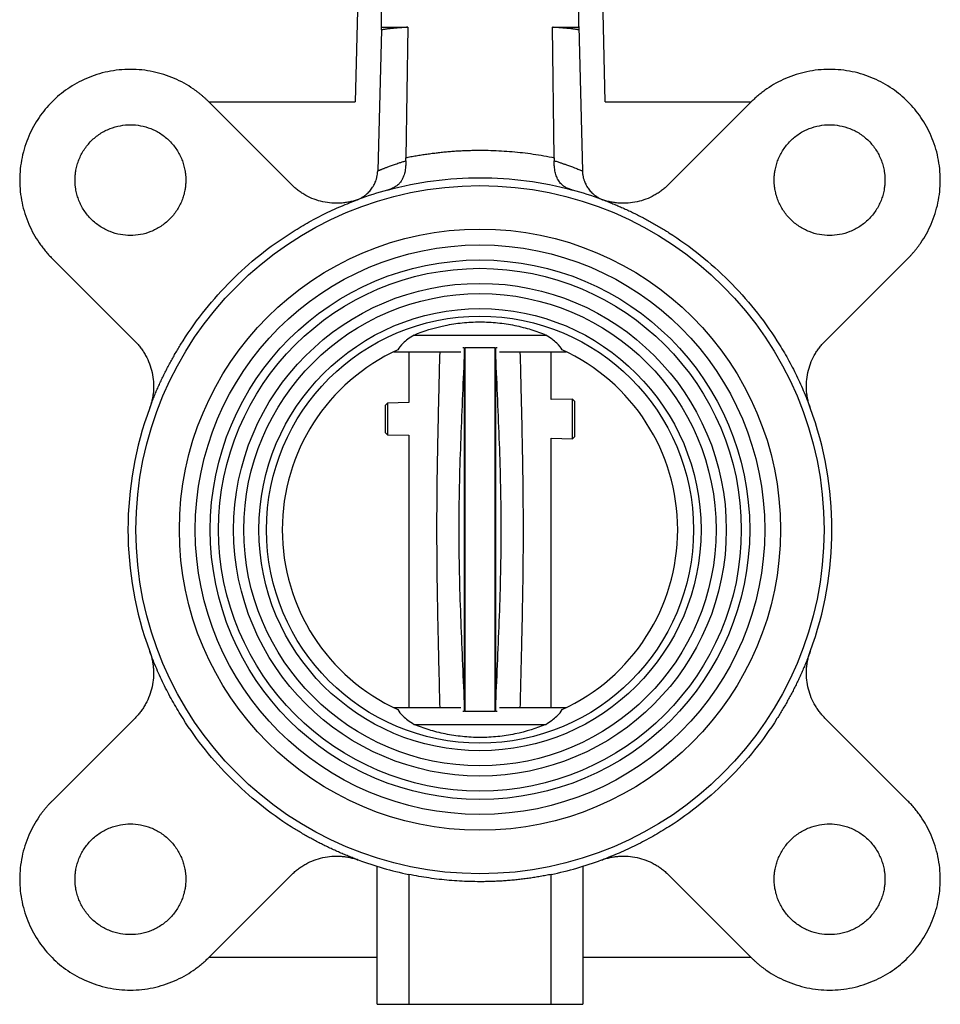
# Model space of a CAD drawing. Header units: millimetres. Extents: x 249 to 1195, y -3 to 820.
# Tile 10 of 28: x 777 to 893, y 251 to 376. Entities that reach past the tile are written whole.
import ezdxf

# ---------------------------------------------------------------- set-up
doc = ezdxf.new("R2010")
doc.units = ezdxf.units.MM

msp = doc.modelspace()

# ---------------------------------------------------------------- linework, layer by layer
at = {"color": 7, "linetype": 'Continuous', "lineweight": 25}
for p, q in [((820.67, 433.52), (819, 365.29)), ((850.59, 365.29), (849.12, 433.52)), ((822.27, 419.69), (822.27, 374.72)), ((847.27, 374.72), (847.27, 419.69)), ((822.27, 374.72), (825.63, 374.72)), ((822.27, 374.72), (822.27, 374.38)), ((825.63, 374.72), (825.38, 358.23)), ((844.17, 358.23), (843.92, 374.72)), ((843.92, 374.72), (847.27, 374.72)), ((847.27, 374.82), (847.72, 356.56)), ((847.27, 374.72), (847.27, 374.38)), ((822.33, 374.38), (821.84, 356.55)), ((822.27, 374.38), (822.33, 374.38)), ((810.97, 354.8), (800.48, 365.29)), ((800.48, 365.29), (819, 365.29)), ((850.59, 365.29), (869.07, 365.29)), ((869.07, 365.29), (858.58, 354.8)), ((780.68, 345.49), (791.17, 335.01)), ((878.38, 335.01), (888.87, 345.49)), ((826.43, 335.81), (843.11, 335.81)), ((823.88, 333.7), (824.21, 333.7)), ((824.21, 333.7), (832.33, 333.7)), ((825.77, 333.7), (825.77, 327.26)), ((832.77, 334.2), (832.6, 334.2)), ((832.77, 334.2), (832.77, 333.89)), ((832.86, 334.2), (832.86, 288.2)), ((836.69, 288.2), (836.69, 334.2)), ((836.77, 333.89), (836.77, 334.2)), ((836.95, 334.2), (836.77, 334.2)), ((837.22, 333.7), (845.33, 333.7)), ((843.77, 327.64), (843.77, 333.7)), ((845.33, 333.7), (845.67, 333.7)), ((846.47, 327.7), (843.77, 327.64)), ((846.77, 327.41), (846.47, 327.7)), ((846.47, 322.7), (846.47, 327.7)), ((846.77, 322.99), (846.77, 327.41)), ((823.07, 327.21), (822.77, 326.9)), ((822.77, 326.9), (822.77, 323.5)), ((825.77, 327.26), (823.07, 327.21)), ((823.07, 327.21), (823.07, 323.19)), ((822.77, 323.5), (823.07, 323.19)), ((823.07, 323.19), (825.77, 323.14)), ((825.77, 323.14), (825.77, 288.7)), ((843.77, 322.76), (846.47, 322.7)), ((843.77, 288.7), (843.77, 322.76)), ((846.47, 322.7), (846.77, 322.99)), ((823.88, 288.7), (824.21, 288.7)), ((824.21, 288.7), (832.33, 288.7)), ((832.77, 288.2), (832.6, 288.2)), ((832.77, 288.51), (832.77, 288.2)), ((836.77, 288.2), (836.77, 288.51)), ((836.95, 288.2), (836.77, 288.2)), ((837.22, 288.7), (845.33, 288.7)), ((845.33, 288.7), (845.67, 288.7)), ((791.17, 287.39), (780.68, 276.9)), ((826.43, 286.59), (843.11, 286.59)), ((888.87, 276.9), (878.38, 287.39)), ((821.77, 251.2), (821.77, 268.64)), ((847.77, 268.64), (847.77, 251.2)), ((800.48, 257.11), (810.97, 267.59)), ((825.77, 267.62), (825.77, 251.2)), ((843.77, 251.2), (843.77, 267.62)), ((858.58, 267.59), (869.07, 257.11)), ((821.77, 257.11), (800.48, 257.11)), ((869.07, 257.11), (847.77, 257.11)), ((821.77, 251.2), (825.77, 251.2)), ((825.77, 251.2), (843.77, 251.2)), ((843.77, 251.2), (847.77, 251.2))]:
    msp.add_line(p, q, dxfattribs=at)
for radius in [43.5, 38, 36, 34.1, 33.04, 31.14, 29.85, 27.95, 27]:
    msp.add_circle((834.77, 311.2), radius, dxfattribs=at)
for radius, start, end in [(44.5, 105.2135, 110.2255), (44.5, 69.7745, 74.7874), (25, 114.5306, 245.4694), (25, 294.5306, 65.4694), (44.5, 159.7745, 200.2255), (44.5, 339.7745, 20.2255), (44.5, 249.7745, 258.3316), (44.5, 281.6684, 290.2255)]:
    msp.add_arc((834.77, 311.2), radius, start, end, dxfattribs=at)
for points, knots in [([(825.63, 374.72), (825.54, 374.71), (825.36, 374.7), (825.11, 374.68), (824.86, 374.66), (824.61, 374.65), (824.37, 374.63), (824.13, 374.61), (823.9, 374.59), (823.68, 374.57), (823.47, 374.55), (823.26, 374.52), (823.07, 374.5), (822.89, 374.48), (822.73, 374.45), (822.58, 374.43), (822.44, 374.4), (822.37, 374.39), (822.33, 374.38)], [0, 0, 0, 0, 0.052007, 0.10541, 0.16021, 0.216408, 0.274004, 0.333, 0.393395, 0.455191, 0.518387, 0.582984, 0.648982, 0.716381, 0.785181, 0.855384, 0.926989, 1, 1, 1, 1]), ([(847.27, 374.38), (847.25, 374.39), (847.19, 374.4), (847.09, 374.42), (846.99, 374.44), (846.88, 374.45), (846.76, 374.47), (846.63, 374.49), (846.49, 374.5), (846.35, 374.52), (846.21, 374.54), (846.05, 374.55), (845.9, 374.57), (845.73, 374.58), (845.57, 374.6), (845.39, 374.61), (845.22, 374.63), (845.04, 374.64), (844.86, 374.65), (844.68, 374.67), (844.49, 374.68), (844.3, 374.69), (844.11, 374.7), (843.98, 374.71), (843.92, 374.72)], [0, 0, 0, 0, 0.053126, 0.105519, 0.15718, 0.208109, 0.258308, 0.307775, 0.356512, 0.404519, 0.451795, 0.498341, 0.544157, 0.589243, 0.633599, 0.677226, 0.720123, 0.762291, 0.80373, 0.84444, 0.884422, 0.923675, 0.962201, 1, 1, 1, 1]), ([(800.48, 365.29), (800.39, 365.38), (800.22, 365.55), (799.95, 365.8), (799.67, 366.04), (799.39, 366.27), (799.11, 366.5), (798.81, 366.72), (798.24, 367.12), (797.37, 367.66), (796.13, 368.27), (794.82, 368.76), (792.98, 369.24), (790.58, 369.49), (787.71, 369.2), (785.02, 368.34), (782.64, 367.03), (780.62, 365.35), (778.95, 363.33), (777.63, 360.96), (776.78, 358.26), (776.48, 355.39), (776.73, 352.99), (777.21, 351.15), (777.7, 349.84), (778.31, 348.6), (778.9, 347.65), (779.41, 346.94), (779.81, 346.44), (780.23, 345.95), (780.53, 345.65), (780.68, 345.49)], [0, 0, 0, 0, 0.008343, 0.016672, 0.024993, 0.033312, 0.041634, 0.049965, 0.058311, 0.089201, 0.120102, 0.15228, 0.18447, 0.250119, 0.315767, 0.380052, 0.441771, 0.500002, 0.558232, 0.619951, 0.684236, 0.749885, 0.815534, 0.847711, 0.879901, 0.910791, 0.941693, 0.956283, 0.970843, 0.985406, 1, 1, 1, 1]), ([(888.87, 345.49), (888.95, 345.58), (889.12, 345.75), (889.37, 346.02), (889.61, 346.3), (889.85, 346.58), (890.07, 346.87), (890.29, 347.16), (890.7, 347.73), (891.24, 348.6), (891.84, 349.84), (892.33, 351.15), (892.82, 352.99), (893.07, 355.39), (892.77, 358.26), (891.92, 360.96), (890.6, 363.33), (888.92, 365.35), (886.91, 367.03), (884.53, 368.34), (881.84, 369.2), (878.97, 369.49), (876.57, 369.24), (874.72, 368.76), (873.42, 368.27), (872.18, 367.66), (871.23, 367.07), (870.51, 366.56), (870.01, 366.16), (869.53, 365.74), (869.22, 365.44), (869.07, 365.29)], [0, 0, 0, 0, 0.008343, 0.016672, 0.024993, 0.033312, 0.041634, 0.049965, 0.058311, 0.089201, 0.120102, 0.15228, 0.18447, 0.250119, 0.315767, 0.380052, 0.441771, 0.500002, 0.558232, 0.619951, 0.684236, 0.749885, 0.815534, 0.847711, 0.879901, 0.910791, 0.941693, 0.956283, 0.970843, 0.985406, 1, 1, 1, 1]), ([(783.58, 355.39), (783.58, 355.48), (783.58, 355.65), (783.6, 355.9), (783.62, 356.16), (783.65, 356.41), (783.72, 356.81), (783.84, 357.33), (784.06, 357.98), (784.35, 358.62), (784.83, 359.44), (785.59, 360.38), (786.71, 361.29), (787.97, 361.94), (789.27, 362.31), (790.58, 362.43), (791.89, 362.31), (793.19, 361.94), (794.44, 361.29), (795.56, 360.38), (796.32, 359.44), (796.81, 358.62), (797.09, 357.98), (797.32, 357.33), (797.45, 356.75), (797.53, 356.25), (797.57, 355.82), (797.58, 355.54), (797.58, 355.39)], [0, 0, 0, 0, 0.0116737, 0.0233258, 0.034972, 0.046628, 0.0583094, 0.0891935, 0.1201015, 0.1522733, 0.1844691, 0.2501183, 0.3157676, 0.3800526, 0.4417717, 0.5000028, 0.5582339, 0.6199531, 0.6842381, 0.7498873, 0.8155366, 0.8477084, 0.8799042, 0.9107883, 0.9416963, 0.9611376, 0.980548, 1, 1, 1, 1]), ([(871.97, 355.39), (871.97, 355.48), (871.97, 355.65), (871.98, 355.9), (872.01, 356.16), (872.04, 356.41), (872.11, 356.81), (872.23, 357.33), (872.45, 357.98), (872.74, 358.62), (873.22, 359.44), (873.98, 360.38), (875.1, 361.29), (876.36, 361.94), (877.66, 362.31), (878.97, 362.43), (880.27, 362.31), (881.58, 361.94), (882.83, 361.29), (883.95, 360.38), (884.71, 359.44), (885.19, 358.62), (885.48, 357.98), (885.71, 357.33), (885.84, 356.75), (885.92, 356.25), (885.96, 355.82), (885.97, 355.54), (885.97, 355.39)], [0, 0, 0, 0, 0.011674, 0.023326, 0.034972, 0.046628, 0.058309, 0.089193, 0.120101, 0.152273, 0.184469, 0.250118, 0.315768, 0.380053, 0.441772, 0.500003, 0.558234, 0.619953, 0.684238, 0.749887, 0.815537, 0.847708, 0.879904, 0.910788, 0.941696, 0.961138, 0.980548, 1, 1, 1, 1]), ([(825.38, 358.23), (825.6, 358.27), (826.04, 358.36), (826.71, 358.48), (827.37, 358.59), (828.04, 358.69), (828.71, 358.78), (829.38, 358.86), (830.05, 358.94), (830.72, 359), (831.39, 359.05), (832.07, 359.1), (832.74, 359.13), (833.42, 359.15), (834.09, 359.17), (835, 359.17), (836.12, 359.16), (837.48, 359.1), (838.82, 359), (840.17, 358.87), (841.5, 358.7), (842.84, 358.49), (843.72, 358.31), (844.17, 358.23)], [0, 0, 0, 0, 0.035791, 0.071539, 0.107253, 0.14294, 0.178607, 0.214261, 0.249909, 0.28556, 0.32122, 0.356896, 0.392596, 0.428327, 0.464097, 0.499913, 0.571499, 0.64294, 0.714293, 0.785617, 0.85697, 0.928412, 1, 1, 1, 1]), ([(821.84, 356.55), (821.87, 356.56), (821.91, 356.58), (822, 356.62), (822.09, 356.66), (822.19, 356.7), (822.31, 356.75), (822.43, 356.8), (822.57, 356.85), (822.72, 356.91), (822.88, 356.97), (823.05, 357.04), (823.31, 357.14), (823.7, 357.28), (824.15, 357.44), (824.57, 357.58), (824.95, 357.7), (825.23, 357.79), (825.38, 357.84)], [0, 0, 0, 0, 0.044782, 0.090271, 0.136466, 0.183369, 0.230981, 0.2793, 0.328327, 0.378063, 0.428505, 0.479655, 0.53151, 0.6473, 0.7733, 0.84023, 0.915803, 1, 1, 1, 1]), ([(825.38, 357.84), (825.39, 357.78), (825.39, 357.65), (825.39, 357.46), (825.38, 357.27), (825.36, 357.02), (825.33, 356.72), (825.24, 356.27), (825.1, 355.82), (824.92, 355.46), (824.77, 355.22), (824.63, 355.03), (824.4, 354.78), (824.14, 354.58), (823.83, 354.41), (823.6, 354.3), (823.35, 354.21), (823.18, 354.16), (823.1, 354.14)], [0, 0, 0, 0, 0.035834, 0.072278, 0.109325, 0.146963, 0.216236, 0.291528, 0.431283, 0.520551, 0.562975, 0.629999, 0.68568, 0.798244, 0.851243, 0.901455, 0.949665, 1, 1, 1, 1]), ([(825.38, 357.84), (825.38, 357.9), (825.38, 358.03), (825.38, 358.16), (825.38, 358.23)], [0, 0, 0, 0, 0.4988672, 1, 1, 1, 1]), ([(844.17, 358.23), (844.17, 358.16), (844.17, 358.03), (844.17, 357.91), (844.16, 357.84)], [0, 0, 0, 0, 0.501123, 1, 1, 1, 1]), ([(846.45, 354.14), (846.4, 354.15), (846.31, 354.18), (846.18, 354.22), (846.05, 354.27), (845.88, 354.33), (845.68, 354.43), (845.37, 354.6), (845.03, 354.88), (844.77, 355.22), (844.58, 355.53), (844.42, 355.89), (844.3, 356.31), (844.21, 356.75), (844.18, 357.07), (844.16, 357.35), (844.16, 357.59), (844.16, 357.76), (844.16, 357.84)], [0, 0, 0, 0, 0.027012, 0.053443, 0.079401, 0.104994, 0.157009, 0.211998, 0.326236, 0.448782, 0.513131, 0.579344, 0.716808, 0.790128, 0.857843, 0.9062, 0.953593, 1, 1, 1, 1]), ([(844.16, 357.84), (844.25, 357.82), (844.41, 357.77), (844.63, 357.69), (844.85, 357.63), (845.04, 357.56), (845.22, 357.5), (845.39, 357.44), (845.7, 357.34), (846.1, 357.19), (846.54, 357.03), (846.88, 356.9), (847.15, 356.79), (847.38, 356.7), (847.57, 356.62), (847.67, 356.58), (847.72, 356.56)], [0, 0, 0, 0, 0.045588, 0.089273, 0.131055, 0.17093, 0.208897, 0.244953, 0.279098, 0.413254, 0.537827, 0.634895, 0.729647, 0.82208, 0.912196, 1, 1, 1, 1]), ([(819.28, 352.92), (819.34, 352.94), (819.46, 352.99), (819.64, 353.08), (819.81, 353.17), (819.98, 353.27), (820.14, 353.38), (820.41, 353.58), (820.75, 353.89), (821.12, 354.35), (821.43, 354.86), (821.63, 355.34), (821.75, 355.78), (821.82, 356.16), (821.83, 356.42), (821.84, 356.55)], [0, 0, 0, 0, 0.04209, 0.083939, 0.125646, 0.16731, 0.20903, 0.250905, 0.376541, 0.501145, 0.626673, 0.7528, 0.834831, 0.916964, 1, 1, 1, 1]), ([(847.72, 356.56), (847.72, 356.49), (847.73, 356.36), (847.75, 356.17), (847.78, 355.98), (847.81, 355.79), (847.86, 355.6), (847.96, 355.29), (848.13, 354.86), (848.43, 354.35), (848.81, 353.89), (849.19, 353.54), (849.57, 353.27), (849.91, 353.07), (850.15, 352.97), (850.27, 352.91)], [0, 0, 0, 0, 0.041652, 0.082996, 0.124128, 0.16515, 0.206162, 0.247264, 0.373267, 0.4989, 0.62341, 0.749181, 0.832694, 0.916035, 1, 1, 1, 1]), ([(797.58, 355.39), (797.58, 355.31), (797.58, 355.14), (797.56, 354.88), (797.54, 354.63), (797.51, 354.37), (797.44, 353.98), (797.32, 353.46), (797.09, 352.8), (796.81, 352.17), (796.32, 351.34), (795.56, 350.41), (794.44, 349.5), (793.19, 348.85), (791.89, 348.47), (790.58, 348.35), (789.27, 348.47), (787.97, 348.85), (786.71, 349.5), (785.59, 350.41), (784.83, 351.34), (784.35, 352.17), (784.06, 352.8), (783.84, 353.46), (783.7, 354.04), (783.63, 354.54), (783.59, 354.97), (783.58, 355.25), (783.58, 355.39)], [0, 0, 0, 0, 0.011674, 0.023326, 0.034972, 0.046628, 0.058309, 0.089193, 0.120101, 0.152273, 0.184469, 0.250118, 0.315768, 0.380053, 0.441772, 0.500003, 0.558234, 0.619953, 0.684238, 0.749887, 0.815537, 0.847708, 0.879904, 0.910788, 0.941696, 0.961138, 0.980548, 1, 1, 1, 1]), ([(819.39, 352.95), (819.3, 352.92), (819.13, 352.86), (818.86, 352.78), (818.59, 352.71), (818.32, 352.64), (818.05, 352.59), (817.77, 352.54), (817.5, 352.51), (816.92, 352.46), (816.05, 352.45), (814.9, 352.62), (813.78, 352.95), (812.91, 353.36), (812.26, 353.75), (811.8, 354.07), (811.37, 354.42), (811.1, 354.68), (810.97, 354.8)], [0, 0, 0, 0, 0.030742, 0.061375, 0.091934, 0.122458, 0.152984, 0.183549, 0.21419, 0.244946, 0.372453, 0.500018, 0.627526, 0.755091, 0.816457, 0.877531, 0.938612, 1, 1, 1, 1]), ([(823.1, 354.14), (826.9, 355.17), (830.84, 355.7), (838.71, 355.7), (842.65, 355.17), (846.45, 354.14)], [0, 0, 0, 0, 0.5, 0.5, 1, 1, 1, 1]), ([(858.58, 354.8), (858.51, 354.74), (858.38, 354.61), (858.17, 354.42), (857.96, 354.24), (857.74, 354.07), (857.52, 353.91), (857.29, 353.75), (857.05, 353.61), (856.55, 353.32), (855.76, 352.95), (854.65, 352.62), (853.49, 352.45), (852.53, 352.46), (851.77, 352.54), (851.23, 352.64), (850.69, 352.77), (850.33, 352.89), (850.16, 352.95)], [0, 0, 0, 0, 0.030742, 0.061375, 0.091934, 0.122458, 0.152984, 0.183549, 0.21419, 0.244946, 0.372453, 0.500018, 0.627526, 0.755091, 0.816457, 0.877531, 0.938612, 1, 1, 1, 1]), ([(885.97, 355.39), (885.97, 355.31), (885.96, 355.14), (885.95, 354.88), (885.93, 354.63), (885.89, 354.37), (885.83, 353.98), (885.71, 353.46), (885.48, 352.8), (885.19, 352.17), (884.71, 351.34), (883.95, 350.41), (882.83, 349.5), (881.58, 348.85), (880.27, 348.47), (878.97, 348.35), (877.66, 348.47), (876.36, 348.85), (875.1, 349.5), (873.98, 350.41), (873.22, 351.34), (872.74, 352.17), (872.45, 352.8), (872.23, 353.46), (872.09, 354.04), (872.02, 354.54), (871.98, 354.97), (871.97, 355.25), (871.97, 355.39)], [0, 0, 0, 0, 0.011674, 0.023326, 0.034972, 0.046628, 0.058309, 0.089193, 0.120101, 0.152273, 0.184469, 0.250118, 0.315768, 0.380053, 0.441772, 0.500003, 0.558234, 0.619953, 0.684238, 0.749887, 0.815537, 0.847708, 0.879904, 0.910788, 0.941696, 0.961138, 0.980548, 1, 1, 1, 1]), ([(793.02, 326.58), (793.1, 326.8), (793.26, 327.22), (793.51, 327.85), (793.76, 328.48), (794.03, 329.11), (794.31, 329.72), (794.6, 330.34), (794.89, 330.95), (795.2, 331.55), (795.51, 332.15), (795.84, 332.75), (796.17, 333.34), (796.51, 333.93), (796.87, 334.51), (797.97, 336.27), (799.99, 339.1), (803.24, 342.73), (806.87, 345.98), (809.84, 348.1), (811.9, 349.37), (812.92, 349.97), (813.97, 350.54), (815.02, 351.08), (816.09, 351.59), (817.18, 352.08), (818.28, 352.53), (819.02, 352.81), (819.39, 352.95)], [0, 0, 0, 0, 0.017703, 0.035382, 0.05304, 0.070682, 0.088311, 0.105932, 0.12355, 0.141167, 0.158789, 0.176419, 0.194062, 0.211721, 0.229402, 0.247106, 0.373548, 0.500002, 0.626444, 0.752898, 0.783862, 0.81476, 0.845614, 0.876446, 0.907278, 0.938134, 0.969033, 1, 1, 1, 1]), ([(850.16, 352.95), (850.37, 352.88), (850.8, 352.72), (851.43, 352.47), (852.06, 352.21), (852.68, 351.94), (853.3, 351.66), (853.91, 351.38), (854.52, 351.08), (855.13, 350.77), (855.73, 350.46), (856.32, 350.13), (856.92, 349.8), (857.5, 349.46), (858.08, 349.11), (859.84, 348.01), (862.67, 345.98), (866.3, 342.73), (869.56, 339.1), (871.68, 336.13), (872.95, 334.08), (873.55, 333.05), (874.12, 332.01), (874.66, 330.95), (875.17, 329.88), (875.65, 328.8), (876.11, 327.7), (876.39, 326.95), (876.53, 326.58)], [0, 0, 0, 0, 0.017703, 0.035382, 0.05304, 0.070682, 0.088311, 0.105932, 0.12355, 0.141167, 0.158789, 0.176419, 0.194062, 0.211721, 0.229402, 0.247106, 0.373548, 0.500002, 0.626444, 0.752898, 0.783862, 0.81476, 0.845614, 0.876446, 0.907278, 0.938134, 0.969033, 1, 1, 1, 1]), ([(826.43, 335.81), (827.64, 336.31), (828.95, 336.73), (830.72, 337.09), (831.08, 337.16), (831.81, 337.27), (832.17, 337.31), (833.27, 337.43), (834.01, 337.46), (835.14, 337.47), (835.51, 337.46), (836.26, 337.42), (836.63, 337.39), (837.74, 337.28), (838.46, 337.17), (839.52, 336.95), (839.87, 336.87), (840.56, 336.69), (840.89, 336.6), (841.88, 336.29), (842.51, 336.06), (843.11, 335.81)], [0, 0, 0, 0, 0.25, 0.25, 0.3125, 0.3125, 0.375, 0.375, 0.5, 0.5, 0.5625, 0.5625, 0.625, 0.625, 0.75, 0.75, 0.8125, 0.8125, 0.875, 0.875, 1, 1, 1, 1]), ([(791.17, 335.01), (791.23, 334.94), (791.36, 334.81), (791.55, 334.6), (791.73, 334.39), (791.9, 334.17), (792.06, 333.94), (792.22, 333.71), (792.37, 333.47), (792.65, 332.98), (793.02, 332.19), (793.35, 331.07), (793.52, 329.92), (793.52, 328.95), (793.43, 328.2), (793.34, 327.65), (793.2, 327.11), (793.08, 326.76), (793.02, 326.58)], [0, 0, 0, 0, 0.030742, 0.061375, 0.091934, 0.122458, 0.152984, 0.183549, 0.21419, 0.244946, 0.372453, 0.500018, 0.627526, 0.755091, 0.816457, 0.877531, 0.938612, 1, 1, 1, 1]), ([(826.43, 335.81), (825.86, 335.45), (825.41, 335.1), (824.73, 334.47), (824.5, 334.18), (824.39, 333.94)], [0, 0, 0, 0, 0.5, 0.5, 1, 1, 1, 1]), ([(845.15, 333.94), (845.04, 334.18), (844.81, 334.47), (844.13, 335.1), (843.69, 335.45), (843.11, 335.81)], [0, 0, 0, 0, 0.5, 0.5, 1, 1, 1, 1]), ([(876.53, 326.58), (876.5, 326.67), (876.44, 326.85), (876.35, 327.11), (876.28, 327.38), (876.22, 327.65), (876.16, 327.92), (876.12, 328.2), (876.08, 328.48), (876.03, 329.05), (876.03, 329.92), (876.2, 331.07), (876.53, 332.19), (876.93, 333.06), (877.32, 333.71), (877.64, 334.17), (877.99, 334.6), (878.25, 334.87), (878.38, 335.01)], [0, 0, 0, 0, 0.030742, 0.061375, 0.091934, 0.122458, 0.152984, 0.183549, 0.21419, 0.244946, 0.372453, 0.500018, 0.627526, 0.755091, 0.816457, 0.877531, 0.938612, 1, 1, 1, 1]), ([(836.69, 334.2), (836.41, 334.2), (835.98, 334.2), (835.3, 334.2), (834.77, 334.2), (834.24, 334.2), (833.56, 334.2), (833.14, 334.2), (832.86, 334.2)], [0, 0, 0, 0, 0.249168, 0.376386, 0.50021, 0.623787, 0.751017, 1, 1, 1, 1]), ([(832.77, 333.11), (832.61, 329.44), (832.28, 322.14), (831.99, 311.2), (832.28, 300.25), (832.61, 292.96), (832.77, 289.29)], [0, 0, 0, 0, 0.251299, 0.5, 0.748701, 1, 1, 1, 1]), ([(836.77, 289.29), (836.94, 292.96), (837.27, 300.25), (837.56, 311.2), (837.27, 322.14), (836.94, 329.44), (836.77, 333.11)], [0, 0, 0, 0, 0.251299, 0.5, 0.748701, 1, 1, 1, 1]), ([(793.02, 295.81), (793.05, 295.73), (793.11, 295.55), (793.19, 295.28), (793.27, 295.02), (793.33, 294.75), (793.38, 294.47), (793.43, 294.2), (793.46, 293.92), (793.52, 293.35), (793.52, 292.48), (793.35, 291.33), (793.02, 290.21), (792.61, 289.34), (792.22, 288.68), (791.9, 288.23), (791.55, 287.79), (791.3, 287.53), (791.17, 287.39)], [0, 0, 0, 0, 0.030742, 0.061375, 0.091934, 0.122458, 0.152984, 0.183549, 0.21419, 0.244946, 0.372453, 0.500018, 0.627526, 0.755091, 0.816457, 0.877531, 0.938612, 1, 1, 1, 1]), ([(819.39, 269.44), (819.18, 269.52), (818.75, 269.68), (818.12, 269.93), (817.49, 270.19), (816.87, 270.46), (816.25, 270.74), (815.63, 271.02), (815.02, 271.32), (814.42, 271.62), (813.82, 271.94), (813.22, 272.26), (812.63, 272.6), (812.04, 272.94), (811.46, 273.29), (809.7, 274.39), (806.87, 276.42), (803.25, 279.67), (799.99, 283.3), (797.87, 286.27), (796.6, 288.32), (796, 289.35), (795.43, 290.39), (794.89, 291.45), (794.38, 292.52), (793.89, 293.6), (793.44, 294.7), (793.16, 295.44), (793.02, 295.81)], [0, 0, 0, 0, 0.017703, 0.035382, 0.05304, 0.070682, 0.088311, 0.105932, 0.12355, 0.141167, 0.158789, 0.176419, 0.194062, 0.211721, 0.229402, 0.247106, 0.373548, 0.500002, 0.626444, 0.752898, 0.783862, 0.81476, 0.845614, 0.876446, 0.907278, 0.938134, 0.969033, 1, 1, 1, 1]), ([(876.53, 295.81), (876.45, 295.6), (876.29, 295.18), (876.04, 294.54), (875.78, 293.92), (875.51, 293.29), (875.24, 292.67), (874.95, 292.06), (874.65, 291.45), (874.35, 290.84), (874.03, 290.24), (873.71, 289.65), (873.38, 289.06), (873.03, 288.47), (872.68, 287.89), (871.58, 286.13), (869.56, 283.3), (866.3, 279.67), (862.67, 276.42), (859.71, 274.29), (857.65, 273.02), (856.62, 272.43), (855.58, 271.86), (854.52, 271.32), (853.45, 270.8), (852.37, 270.32), (851.27, 269.86), (850.53, 269.58), (850.16, 269.44)], [0, 0, 0, 0, 0.017703, 0.035382, 0.05304, 0.070682, 0.088311, 0.105932, 0.12355, 0.141167, 0.158789, 0.176419, 0.194062, 0.211721, 0.229402, 0.247106, 0.373548, 0.500002, 0.626444, 0.752898, 0.783862, 0.81476, 0.845614, 0.876446, 0.907278, 0.938134, 0.969033, 1, 1, 1, 1]), ([(878.38, 287.39), (878.31, 287.46), (878.18, 287.59), (878, 287.8), (877.82, 288.01), (877.65, 288.23), (877.48, 288.46), (877.33, 288.69), (877.18, 288.92), (876.89, 289.42), (876.53, 290.21), (876.2, 291.33), (876.03, 292.48), (876.03, 293.44), (876.11, 294.2), (876.21, 294.75), (876.35, 295.29), (876.47, 295.64), (876.53, 295.81)], [0, 0, 0, 0, 0.030742, 0.061375, 0.091934, 0.122458, 0.152984, 0.183549, 0.21419, 0.244946, 0.372453, 0.500018, 0.627526, 0.755091, 0.816457, 0.877531, 0.938612, 1, 1, 1, 1]), ([(824.39, 288.46), (824.5, 288.22), (824.73, 287.93), (825.41, 287.29), (825.86, 286.95), (826.43, 286.59)], [0, 0, 0, 0, 0.5, 0.5, 1, 1, 1, 1]), ([(836.69, 288.2), (836.41, 288.2), (835.98, 288.2), (835.3, 288.2), (834.77, 288.2), (834.24, 288.2), (833.56, 288.2), (833.14, 288.2), (832.86, 288.2)], [0, 0, 0, 0, 0.248906, 0.376013, 0.499721, 0.623412, 0.750753, 1, 1, 1, 1]), ([(843.11, 286.59), (843.69, 286.95), (844.13, 287.29), (844.81, 287.93), (845.04, 288.22), (845.15, 288.46)], [0, 0, 0, 0, 0.5, 0.5, 1, 1, 1, 1]), ([(843.11, 286.59), (841.9, 286.09), (840.6, 285.67), (838.83, 285.31), (838.46, 285.24), (837.74, 285.13), (837.38, 285.08), (836.28, 284.97), (835.54, 284.93), (834.41, 284.93), (834.03, 284.94), (833.28, 284.98), (832.91, 285.01), (831.81, 285.12), (831.09, 285.23), (830.03, 285.45), (829.68, 285.53), (828.99, 285.71), (828.66, 285.8), (827.67, 286.11), (827.04, 286.34), (826.43, 286.59)], [0, 0, 0, 0, 0.25, 0.25, 0.3125, 0.3125, 0.375, 0.375, 0.5, 0.5, 0.5625, 0.5625, 0.625, 0.625, 0.75, 0.75, 0.8125, 0.8125, 0.875, 0.875, 1, 1, 1, 1]), ([(780.68, 276.9), (780.59, 276.82), (780.42, 276.64), (780.17, 276.37), (779.93, 276.1), (779.7, 275.82), (779.47, 275.53), (779.25, 275.24), (778.85, 274.67), (778.31, 273.79), (777.7, 272.56), (777.21, 271.25), (776.73, 269.4), (776.48, 267), (776.78, 264.14), (777.63, 261.44), (778.95, 259.07), (780.62, 257.05), (782.64, 255.37), (785.02, 254.06), (787.71, 253.2), (790.58, 252.9), (792.98, 253.15), (794.82, 253.64), (796.13, 254.13), (797.37, 254.74), (798.32, 255.33), (799.03, 255.84), (799.54, 256.24), (800.02, 256.66), (800.33, 256.96), (800.48, 257.11)], [0, 0, 0, 0, 0.008343, 0.016672, 0.024993, 0.033312, 0.041634, 0.049965, 0.058311, 0.089201, 0.120102, 0.15228, 0.18447, 0.250119, 0.315767, 0.380052, 0.441771, 0.500002, 0.558232, 0.619951, 0.684236, 0.749885, 0.815534, 0.847711, 0.879901, 0.910791, 0.941693, 0.956283, 0.970843, 0.985406, 1, 1, 1, 1]), ([(869.07, 257.11), (869.16, 257.02), (869.33, 256.85), (869.6, 256.6), (869.87, 256.36), (870.15, 256.12), (870.44, 255.9), (870.73, 255.68), (871.3, 255.28), (872.18, 254.74), (873.42, 254.13), (874.72, 253.64), (876.57, 253.15), (878.97, 252.9), (881.84, 253.2), (884.53, 254.06), (886.91, 255.37), (888.92, 257.05), (890.6, 259.07), (891.92, 261.44), (892.77, 264.14), (893.07, 267), (892.82, 269.4), (892.33, 271.25), (891.84, 272.56), (891.24, 273.79), (890.65, 274.75), (890.13, 275.46), (889.73, 275.96), (889.31, 276.45), (889.02, 276.75), (888.87, 276.9)], [0, 0, 0, 0, 0.008343, 0.016672, 0.024993, 0.033312, 0.041634, 0.049965, 0.058311, 0.089201, 0.120102, 0.15228, 0.18447, 0.250119, 0.315767, 0.380052, 0.441771, 0.500002, 0.558232, 0.619951, 0.684236, 0.749885, 0.815534, 0.847711, 0.879901, 0.910791, 0.941693, 0.956283, 0.970843, 0.985406, 1, 1, 1, 1]), ([(783.58, 267), (783.58, 267.09), (783.58, 267.26), (783.6, 267.52), (783.62, 267.77), (783.65, 268.03), (783.72, 268.42), (783.84, 268.94), (784.06, 269.59), (784.35, 270.23), (784.83, 271.05), (785.59, 271.99), (786.71, 272.9), (787.97, 273.55), (789.27, 273.92), (790.58, 274.04), (791.89, 273.92), (793.19, 273.55), (794.44, 272.9), (795.56, 271.99), (796.32, 271.05), (796.81, 270.23), (797.09, 269.59), (797.32, 268.94), (797.45, 268.36), (797.53, 267.86), (797.57, 267.43), (797.58, 267.15), (797.58, 267)], [0, 0, 0, 0, 0.011674, 0.023326, 0.034972, 0.046628, 0.058309, 0.089193, 0.120101, 0.152273, 0.184469, 0.250118, 0.315768, 0.380053, 0.441772, 0.500003, 0.558234, 0.619953, 0.684238, 0.749887, 0.815537, 0.847708, 0.879904, 0.910788, 0.941696, 0.961138, 0.980548, 1, 1, 1, 1]), ([(871.97, 267), (871.97, 267.09), (871.97, 267.26), (871.98, 267.52), (872.01, 267.77), (872.04, 268.03), (872.11, 268.42), (872.23, 268.94), (872.45, 269.59), (872.74, 270.23), (873.22, 271.05), (873.98, 271.99), (875.1, 272.9), (876.36, 273.55), (877.66, 273.92), (878.97, 274.04), (880.27, 273.92), (881.58, 273.55), (882.83, 272.9), (883.95, 271.99), (884.71, 271.05), (885.19, 270.23), (885.48, 269.59), (885.71, 268.94), (885.84, 268.36), (885.92, 267.86), (885.96, 267.43), (885.97, 267.15), (885.97, 267)], [0, 0, 0, 0, 0.011674, 0.023326, 0.034972, 0.046628, 0.058309, 0.089193, 0.120101, 0.152273, 0.184469, 0.250118, 0.315768, 0.380053, 0.441772, 0.500003, 0.558234, 0.619953, 0.684238, 0.749887, 0.815537, 0.847708, 0.879904, 0.910788, 0.941696, 0.961138, 0.980548, 1, 1, 1, 1]), ([(810.97, 267.59), (811.03, 267.66), (811.17, 267.79), (811.37, 267.97), (811.59, 268.15), (811.81, 268.33), (812.03, 268.49), (812.26, 268.64), (812.5, 268.79), (812.99, 269.08), (813.78, 269.45), (814.9, 269.78), (816.05, 269.94), (817.02, 269.94), (817.77, 269.86), (818.32, 269.76), (818.86, 269.63), (819.21, 269.5), (819.39, 269.44)], [0, 0, 0, 0, 0.030742, 0.061375, 0.091934, 0.122458, 0.152984, 0.183549, 0.21419, 0.244946, 0.372453, 0.500018, 0.627526, 0.755091, 0.816457, 0.877531, 0.938612, 1, 1, 1, 1]), ([(850.16, 269.44), (850.25, 269.47), (850.42, 269.54), (850.69, 269.62), (850.96, 269.69), (851.23, 269.76), (851.5, 269.81), (851.77, 269.85), (852.05, 269.89), (852.62, 269.94), (853.49, 269.94), (854.65, 269.78), (855.76, 269.45), (856.64, 269.04), (857.29, 268.65), (857.74, 268.33), (858.18, 267.98), (858.45, 267.72), (858.58, 267.59)], [0, 0, 0, 0, 0.0307424, 0.0613748, 0.0919342, 0.1224579, 0.1529836, 0.1835485, 0.2141902, 0.2449455, 0.3724531, 0.5000182, 0.6275258, 0.7550909, 0.8164568, 0.8775306, 0.9386119, 1, 1, 1, 1]), ([(797.58, 267), (797.58, 266.92), (797.58, 266.75), (797.56, 266.49), (797.54, 266.24), (797.51, 265.98), (797.44, 265.59), (797.32, 265.07), (797.09, 264.42), (796.81, 263.78), (796.32, 262.96), (795.56, 262.02), (794.44, 261.11), (793.19, 260.46), (791.89, 260.09), (790.58, 259.97), (789.27, 260.09), (787.97, 260.46), (786.71, 261.11), (785.59, 262.02), (784.83, 262.96), (784.35, 263.78), (784.06, 264.41), (783.84, 265.07), (783.7, 265.65), (783.63, 266.15), (783.59, 266.58), (783.58, 266.86), (783.58, 267)], [0, 0, 0, 0, 0.011674, 0.023326, 0.034972, 0.046628, 0.058309, 0.089193, 0.120101, 0.152273, 0.184469, 0.250118, 0.315768, 0.380053, 0.441772, 0.500003, 0.558234, 0.619953, 0.684238, 0.749887, 0.815537, 0.847708, 0.879904, 0.910788, 0.941696, 0.961138, 0.980548, 1, 1, 1, 1]), ([(843.77, 267.62), (843.55, 267.57), (843.09, 267.48), (842.4, 267.36), (841.71, 267.24), (841.02, 267.14), (840.33, 267.05), (839.64, 266.96), (838.95, 266.89), (838.26, 266.83), (837.56, 266.78), (836.87, 266.75), (836.17, 266.72), (835.47, 266.7), (834.57, 266.7), (833.48, 266.71), (832.18, 266.77), (830.89, 266.86), (829.61, 266.99), (828.32, 267.16), (827.05, 267.37), (826.2, 267.53), (825.77, 267.62)], [0, 0, 0, 0, 0.038564, 0.077076, 0.115546, 0.153984, 0.192398, 0.230798, 0.269193, 0.307594, 0.34601, 0.384449, 0.422922, 0.461438, 0.500006, 0.571582, 0.643007, 0.714343, 0.785649, 0.856987, 0.928417, 1, 1, 1, 1]), ([(885.97, 267), (885.97, 266.92), (885.96, 266.75), (885.95, 266.49), (885.93, 266.24), (885.89, 265.98), (885.83, 265.59), (885.71, 265.07), (885.48, 264.42), (885.19, 263.78), (884.71, 262.96), (883.95, 262.02), (882.83, 261.11), (881.58, 260.46), (880.27, 260.09), (878.97, 259.97), (877.66, 260.09), (876.36, 260.46), (875.1, 261.11), (873.98, 262.02), (873.22, 262.96), (872.74, 263.78), (872.45, 264.41), (872.23, 265.07), (872.09, 265.65), (872.02, 266.15), (871.98, 266.58), (871.97, 266.86), (871.97, 267)], [0, 0, 0, 0, 0.0116737, 0.0233258, 0.034972, 0.046628, 0.0583094, 0.0891935, 0.1201015, 0.1522733, 0.1844691, 0.2501183, 0.3157676, 0.3800526, 0.4417717, 0.5000028, 0.5582339, 0.6199531, 0.6842381, 0.7498873, 0.8155366, 0.8477084, 0.8799042, 0.9107883, 0.9416963, 0.9611376, 0.980548, 1, 1, 1, 1])]:
    msp.add_open_spline(points, degree=3, knots=knots, dxfattribs=at)
at = {"color": 8, "linetype": 'Continuous', "lineweight": 25}
for points, knots in [([(829.72, 288.7), (829.69, 290.06), (829.62, 292.73), (829.53, 296.6), (829.45, 300.41), (829.38, 304.22), (829.34, 308.04), (829.33, 311.52), (829.34, 314.66), (829.37, 317.64), (829.43, 320.86), (829.5, 324.57), (829.6, 328.9), (829.68, 332.02), (829.72, 333.7)], [0, 0, 0, 0, 0.091076, 0.177486, 0.258204, 0.34492, 0.431726, 0.512777, 0.576751, 0.641141, 0.711343, 0.791487, 0.888368, 1, 1, 1, 1]), ([(839.82, 333.7), (839.87, 332.02), (839.95, 328.87), (840.05, 324.6), (840.12, 321.02), (840.17, 318.06), (840.21, 314.66), (840.23, 310.74), (840.2, 306.51), (840.14, 302.54), (840.07, 299.01), (839.99, 295.51), (839.91, 292.16), (839.85, 289.86), (839.82, 288.7)], [0, 0, 0, 0, 0.111721, 0.209973, 0.284888, 0.35039, 0.407316, 0.511522, 0.611745, 0.688976, 0.7767, 0.846529, 0.922837, 1, 1, 1, 1])]:
    msp.add_open_spline(points, degree=3, knots=knots, dxfattribs=at)
at = {"color": 7, "linetype": 'Continuous', "lineweight": 25}
for points in [[(832.77, 333.89), (832.77, 333.29), (832.77, 332.1), (832.77, 329.84), (832.77, 327.27), (832.77, 324.41), (832.77, 321.32), (832.77, 318.05), (832.77, 314.65), (832.77, 311.2), (832.77, 307.74), (832.77, 304.35), (832.77, 301.08), (832.77, 297.99), (832.77, 295.13), (832.77, 292.56), (832.77, 290.3), (832.77, 289.1), (832.77, 288.51)], [(836.77, 288.51), (836.77, 289.1), (836.77, 290.3), (836.77, 292.56), (836.77, 295.13), (836.77, 297.99), (836.77, 301.08), (836.77, 304.35), (836.77, 307.74), (836.77, 311.2), (836.77, 314.65), (836.77, 318.05), (836.77, 321.32), (836.77, 324.41), (836.77, 327.27), (836.77, 329.84), (836.77, 332.1), (836.77, 333.29), (836.77, 333.89)]]:
    msp.add_open_spline(points, degree=3, dxfattribs=at)

doc.saveas('drawing.dxf')
